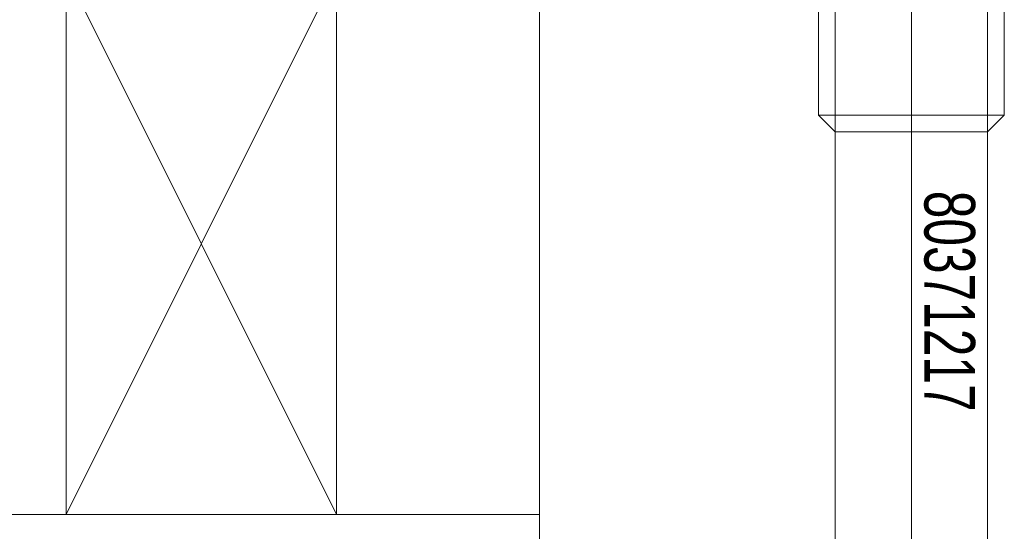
# Model space of a CAD drawing. Extents: x 1911006 to 2186114, y 709265 to 747216.
# Tile 136 of 256: x 1922455 to 1922484, y 735178 to 735193. Entities that reach past the tile are written whole.
import ezdxf

# ---------------------------------------------------------------- set-up
doc = ezdxf.new("R2010")
doc.units = 0
doc.header["$LTSCALE"] = 500
doc.header["$MEASUREMENT"] = 0
doc.linetypes.add('gen7a', pattern=[6.875, 4.75, -0.875, 0.375, -0.875])
doc.layers.get('0').update_dxf_attribs({"linetype": 'CONTINUOUS'})
for name, color, linetype, lineweight in [('_MB_inne_0.15', 251, 'CONTINUOUS', 15), ('_MB_osie_0.05', 51, 'gen7a', 5), ('_MB_szklo_0.15', 142, 'CONTINUOUS', 15), ('_MB_wkrety_0.05', 20, 'CONTINUOUS', 5)]:
    doc.layers.add(name, color=color, linetype=linetype, lineweight=lineweight)
doc.layers.add('_MB_pomocnicze_niedrukowane', color=220, linetype='CONTINUOUS', lineweight=0, plot=False)
doc.styles.add('Arial', font='arial.ttf', dxfattribs={"width": 0.7, "height": 200})

# ---------------------------------------------------------------- blocks, each defined once
blk = doc.blocks.new('-80371217')
at = {"layer": '_MB_osie_0.05', "ltscale": 0.5}
blk.add_line((0, -66.696), (0, 9.736), dxfattribs=at)
at = {"layer": '_MB_wkrety_0.05', "color": 0, "linetype": 'ByBlock'}
for p, q in [((-2.25, 0), (-2.25, -44.5)), ((2.25, 0), (2.25, -44.5)), ((-2.75, -44.999), (-2.25, -44.5)), ((-2.25, -44.5), (2.25, -44.5)), ((-2.25, -44.5), (-2.25, -59.5)), ((2.246, -59.5), (2.25, -44.5)), ((2.75, -44.999), (2.25, -44.5)), ((-2.75, -44.999), (2.75, -44.999)), ((-2.75, -59), (-2.75, -44.999)), ((2.75, -59), (2.75, -44.999))]:
    blk.add_line(p, q, dxfattribs=at)
at = {"layer": '_MB_pomocnicze_niedrukowane', "insert": (-1.125, -39.5), "char_height": 1.5, "width": 9.58429, "attachment_point": 5, "rotation": 90, "style": 'Arial'}
blk.add_mtext('80371217', dxfattribs=at)

msp = doc.modelspace()

# ---------------------------------------------------------------- linework, layer by layer
at = {"layer": '_MB_inne_0.15', "color": 7}
msp.add_lwpolyline([(1922456.454, 735178.427), (1922456.454, 735194.427), (1922464.454, 735194.427), (1922464.454, 735178.427), (1922456.454, 735178.427), (1922464.454, 735194.427), (1922464.454, 735178.427), (1922456.454, 735194.427)], dxfattribs=at)
msp.add_lwpolyline([(1922464.454, 735194.427), (1922464.454, 735178.427), (1922470.454, 735178.427), (1922470.454, 735194.427)], close=True, dxfattribs=at)
at = {"layer": '_MB_szklo_0.15', "color": 7}
msp.add_lwpolyline([(1922410.454, 735174.427), (1922470.454, 735174.427), (1922470.454, 735178.427), (1922410.454, 735178.427)], dxfattribs=at)

# ---------------------------------------------------------------- block references
at = {"color": 7, "rotation": 180}
msp.add_blockref('-80371217', (1922481.454, 735145.227), dxfattribs=at)

doc.saveas('drawing.dxf')
